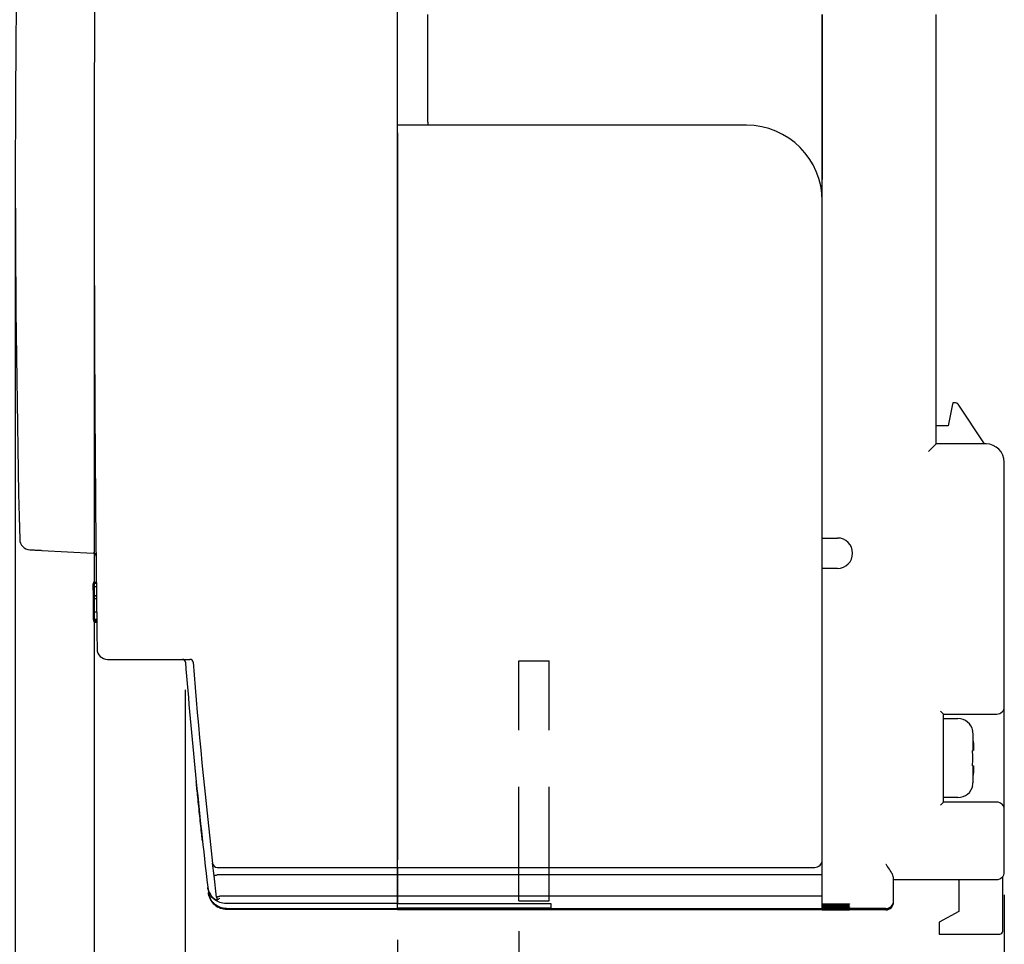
# Model space of a CAD drawing. Extents: x 2148 to 5199, y -907 to 1537.
# Tile 26 of 29: x 4783 to 4848, y 1315 to 1376. Entities that reach past the tile are written whole.
import ezdxf

# ---------------------------------------------------------------- set-up
doc = ezdxf.new("R2010")
doc.units = 0
doc.header["$LTSCALE"] = 3
doc.header["$MEASUREMENT"] = 0
doc.linetypes.add('HIDDEN', pattern=[0.375, 0.25, -0.125])
doc.layers.get('0').update_dxf_attribs({"linetype": 'CONTINUOUS'})
doc.layers.get('Defpoints').update_dxf_attribs({"linetype": 'CONTINUOUS'})
doc.layers.add('di', color=3, linetype='CONTINUOUS')
doc.styles.add('KIM', font='ROMANS.shx', dxfattribs={"height": 5, "bigfont": 'GSG1.shx'})
doc.styles.get("Standard").update_dxf_attribs({"font": 'romans.shx', "height": 3, "bigfont": 'ghs.shx'})
doc.dimstyles.new('STANDARD$0', dxfattribs={"dimtxt": 5, "dimasz": 5, "dimexe": 1, "dimexo": 2, "dimgap": 2, "dimtad": 1, "dimdec": 4, "dimzin": 12, "dimdsep": 46, "dimtxsty": 'KIM', "dimcen": -1, "dimdle": 0.1, "dimadec": 0, "dimazin": 0, "dimtfac": 1, "dimtdec": 4, "dimtmove": 0, "dimatfit": 3, "dimfxl": 0, "dimtolj": 1, "dimtzin": 0, "dimarcsym": 0})

# ---------------------------------------------------------------- blocks, each defined once
blk = doc.blocks.new('*D45')
at = {"layer": 'Defpoints', "color": 0}
for p in [(4848.395, 1320.534), (4816.395, 1318.134), (4848.395, 1304.508)]:
    blk.add_point(p, dxfattribs=at)
at = {"layer": 'di'}
for p, q in [((4848.395, 1318.534), (4848.395, 1302.508)), ((4816.395, 1316.134), (4816.395, 1302.508)), ((4819.195, 1304.508), (4845.595, 1304.508))]:
    blk.add_line(p, q, dxfattribs=at)
for points in [[(4819.195, 1304.974), (4819.195, 1304.041), (4816.395, 1304.508)], [(4845.595, 1304.974), (4845.595, 1304.041), (4848.395, 1304.508)]]:
    blk.add_solid(points, dxfattribs=at)
at = {"layer": 'di', "insert": (4832.653, 1308.008), "char_height": 3, "attachment_point": 5}
blk.add_mtext('\\A1;32', dxfattribs=at)
blk = doc.blocks.new('*D46')
at = {"layer": 'Defpoints', "color": 0}
for p in [(4794.395, 1334.034), (4848.395, 1320.034), (4848.395, 1288.508)]:
    blk.add_point(p, dxfattribs=at)
at = {"layer": 'di'}
for p, q in [((4794.395, 1332.034), (4794.395, 1286.508)), ((4848.395, 1318.034), (4848.395, 1286.508)), ((4797.195, 1288.508), (4845.595, 1288.508))]:
    blk.add_line(p, q, dxfattribs=at)
for points in [[(4797.195, 1288.974), (4797.195, 1288.041), (4794.395, 1288.508)], [(4845.595, 1288.974), (4845.595, 1288.041), (4848.395, 1288.508)]]:
    blk.add_solid(points, dxfattribs=at)
at = {"layer": 'di', "insert": (4821.464, 1292.008), "char_height": 3, "attachment_point": 5}
blk.add_mtext('\\A1;54', dxfattribs=at)
blk = doc.blocks.new('*D47')
at = {"layer": 'Defpoints', "color": 0}
for p in [(4783.195, 1366.034), (4848.395, 1319.534), (4848.395, 1272.508)]:
    blk.add_point(p, dxfattribs=at)
at = {"layer": 'di'}
for p, q in [((4783.195, 1364.034), (4783.195, 1270.508)), ((4848.395, 1317.534), (4848.395, 1270.508)), ((4785.995, 1272.508), (4845.595, 1272.508))]:
    blk.add_line(p, q, dxfattribs=at)
for points in [[(4785.995, 1272.974), (4785.995, 1272.041), (4783.195, 1272.508)], [(4845.595, 1272.974), (4845.595, 1272.041), (4848.395, 1272.508)]]:
    blk.add_solid(points, dxfattribs=at)
at = {"layer": 'di', "insert": (4813.474, 1276.008), "char_height": 3, "attachment_point": 5}
blk.add_mtext('\\A1;65.2', dxfattribs=at)
blk = doc.blocks.new('*D48')
at = {"layer": 'Defpoints', "color": 0}
for p in [(4788.395, 1366.034), (4848.395, 1319.034), (4848.395, 1280.508)]:
    blk.add_point(p, dxfattribs=at)
at = {"layer": 'di'}
for p, q in [((4788.395, 1364.034), (4788.395, 1278.508)), ((4848.395, 1317.034), (4848.395, 1278.508)), ((4791.195, 1280.508), (4845.595, 1280.508))]:
    blk.add_line(p, q, dxfattribs=at)
for points in [[(4791.195, 1280.974), (4791.195, 1280.041), (4788.395, 1280.508)], [(4845.595, 1280.974), (4845.595, 1280.041), (4848.395, 1280.508)]]:
    blk.add_solid(points, dxfattribs=at)
at = {"layer": 'di', "insert": (4817.145, 1284.008), "char_height": 3, "attachment_point": 5}
blk.add_mtext('\\A1;60', dxfattribs=at)
blk = doc.blocks.new('*D49')
at = {"layer": 'Defpoints', "color": 0}
for p in [(4808.395, 1317.55), (4848.395, 1317.55), (4848.395, 1296.508)]:
    blk.add_point(p, dxfattribs=at)
at = {"layer": 'di'}
for p, q in [((4808.395, 1315.55), (4808.395, 1294.508)), ((4848.395, 1315.55), (4848.395, 1294.508)), ((4811.195, 1296.508), (4845.595, 1296.508))]:
    blk.add_line(p, q, dxfattribs=at)
for points in [[(4811.195, 1296.974), (4811.195, 1296.041), (4808.395, 1296.508)], [(4845.595, 1296.974), (4845.595, 1296.041), (4848.395, 1296.508)]]:
    blk.add_solid(points, dxfattribs=at)
at = {"layer": 'di', "insert": (4827.933, 1300.008), "char_height": 3, "attachment_point": 5}
blk.add_mtext('\\A1;40', dxfattribs=at)
blk = doc.blocks.new('*D50')
at = {"layer": 'Defpoints', "color": 0}
for p in [(4769.493, 1375.834), (4848.395, 1313.055), (4848.395, 1264.508)]:
    blk.add_point(p, dxfattribs=at)
at = {"layer": 'di'}
for p, q in [((4769.493, 1373.834), (4769.493, 1262.508)), ((4848.395, 1311.055), (4848.395, 1262.508)), ((4772.293, 1264.508), (4845.595, 1264.508))]:
    blk.add_line(p, q, dxfattribs=at)
for points in [[(4772.293, 1264.974), (4772.293, 1264.041), (4769.493, 1264.508)], [(4845.595, 1264.974), (4845.595, 1264.041), (4848.395, 1264.508)]]:
    blk.add_solid(points, dxfattribs=at)
at = {"layer": 'di', "insert": (4809.381, 1268.008), "char_height": 3, "attachment_point": 5}
blk.add_mtext('\\A1;79', dxfattribs=at)

msp = doc.modelspace()

# ---------------------------------------------------------------- linework, layer by layer
for p, q in [((4808.395, 1320.634), (4808.395, 1411.434)), ((4810.395, 1369.434), (4810.395, 1376.534)), ((4836.395, 1364.234), (4836.395, 1376.534)), ((4836.395, 1376.534), (4836.395, 1365.663)), ((4843.895, 1348.234), (4843.895, 1376.534)), ((4831.395, 1369.234), (4808.395, 1369.234)), ((4810.395, 1369.434), (4810.395, 1369.234)), ((4808.395, 1368.734), (4808.395, 1320.834)), ((4836.395, 1320.834), (4836.395, 1364.234)), ((4844.995, 1350.934), (4844.955, 1350.734)), ((4845.188, 1350.934), (4844.995, 1350.934)), ((4847.095, 1348.234), (4845.355, 1350.845)), ((4844.955, 1350.734), (4844.695, 1349.434)), ((4844.695, 1349.434), (4843.895, 1349.434)), ((4843.395, 1347.734), (4843.895, 1348.234)), ((4847.195, 1348.234), (4843.895, 1348.234)), ((4848.395, 1330.934), (4848.395, 1347.034)), ((4836.395, 1342.034), (4837.395, 1342.034)), ((4784.95, 1341.221), (4788.328, 1341.044)), ((4837.395, 1340.034), (4836.395, 1340.034)), ((4788.535, 1339.098), (4788.335, 1339.098)), ((4788.535, 1339.034), (4788.335, 1339.034)), ((4788.336, 1338.938), (4788.335, 1339.034)), ((4788.538, 1338.825), (4788.338, 1338.825)), ((4788.544, 1338.233), (4788.344, 1338.233)), ((4788.346, 1338.046), (4788.344, 1338.197)), ((4788.544, 1338.196), (4788.344, 1338.196)), ((4788.346, 1338.017), (4788.344, 1338.196)), ((4788.546, 1338.017), (4788.346, 1338.017)), ((4788.348, 1337.821), (4788.346, 1338.017)), ((4788.35, 1337.673), (4788.347, 1337.919)), ((4788.351, 1337.56), (4788.348, 1337.821)), ((4788.353, 1337.42), (4788.35, 1337.673)), ((4788.356, 1337.151), (4788.351, 1337.56)), ((4788.359, 1336.825), (4788.355, 1337.207)), ((4788.359, 1336.829), (4788.355, 1337.165)), ((4788.556, 1337.151), (4788.356, 1337.151)), ((4788.561, 1336.67), (4788.361, 1336.67)), ((4788.562, 1336.598), (4788.362, 1336.598)), ((4788.363, 1336.534), (4788.362, 1336.598)), ((4788.563, 1336.534), (4788.363, 1336.534)), ((4788.563, 1336.47), (4788.363, 1336.47)), ((4789.284, 1334.034), (4794.712, 1334.034)), ((4848.395, 1324.134), (4848.395, 1330.934)), ((4844.395, 1330.434), (4844.195, 1330.634)), ((4844.395, 1324.634), (4844.395, 1330.434)), ((4844.395, 1330.434), (4847.895, 1330.434)), ((4844.395, 1330.134), (4845.337, 1330.134)), ((4846.3, 1329.334), (4846.317, 1329.334)), ((4846.336, 1328.034), (4846.336, 1329.104)), ((4846.336, 1325.964), (4846.336, 1327.034)), ((4845.337, 1324.934), (4844.395, 1324.934)), ((4844.195, 1324.434), (4844.395, 1324.634)), ((4847.895, 1324.634), (4844.395, 1324.634)), ((4848.395, 1320.534), (4848.395, 1324.134)), ((4796.301, 1319.77), (4796.205, 1320.6)), ((4796.906, 1320.334), (4808.395, 1320.334)), ((4808.395, 1320.334), (4808.395, 1320.634)), ((4808.395, 1320.334), (4808.395, 1319.834)), ((4808.395, 1320.334), (4835.895, 1320.334)), ((4808.395, 1319.834), (4808.395, 1320.334)), ((4836.395, 1319.834), (4836.395, 1320.834)), ((4836.395, 1319.834), (4836.395, 1320.834)), ((4848.395, 1320.034), (4848.395, 1320.534)), ((4796.467, 1318.369), (4796.301, 1319.77)), ((4796.504, 1319.834), (4796.495, 1319.834)), ((4808.395, 1319.834), (4796.504, 1319.834)), ((4808.395, 1319.834), (4808.395, 1318.434)), ((4836.395, 1319.834), (4808.395, 1319.834)), ((4808.395, 1318.434), (4808.395, 1319.834)), ((4836.395, 1318.434), (4836.395, 1319.834)), ((4841.095, 1318.521), (4841.095, 1319.668)), ((4848.295, 1316.134), (4848.295, 1319.734)), ((4795.887, 1319.01), (4795.924, 1318.699)), ((4841.095, 1319.534), (4847.895, 1319.534)), ((4845.395, 1319.534), (4845.395, 1317.434)), ((4795.925, 1318.685), (4795.933, 1318.625)), ((4796.66, 1318.434), (4796.67, 1318.434)), ((4808.395, 1318.434), (4796.67, 1318.434)), ((4808.395, 1318.434), (4808.395, 1318.229)), ((4836.395, 1318.434), (4808.395, 1318.434)), ((4808.395, 1318.229), (4808.395, 1318.434)), ((4836.395, 1318.229), (4836.395, 1318.434)), ((4841.095, 1318.122), (4841.095, 1318.521)), ((4796.49, 1318.178), (4796.49, 1318.178)), ((4796.544, 1317.73), (4796.544, 1317.73)), ((4808.395, 1317.95), (4797.079, 1317.95)), ((4797.079, 1317.95), (4797.079, 1317.95)), ((4808.395, 1318.029), (4808.395, 1318.229)), ((4808.395, 1318.229), (4808.395, 1318.029)), ((4808.395, 1317.95), (4808.395, 1318.029)), ((4808.395, 1318.029), (4808.395, 1317.958)), ((4808.395, 1317.958), (4818.495, 1317.958)), ((4808.395, 1317.95), (4808.395, 1317.95)), ((4808.395, 1317.841), (4808.395, 1317.95)), ((4808.395, 1317.641), (4808.395, 1317.841)), ((4818.495, 1317.958), (4818.495, 1317.637)), ((4836.395, 1318.029), (4836.395, 1318.229)), ((4836.395, 1317.606), (4836.395, 1318.029)), ((4836.395, 1317.934), (4837.695, 1317.934)), ((4837.695, 1317.895), (4836.395, 1317.895)), ((4836.395, 1317.86), (4837.495, 1317.86)), ((4837.495, 1317.825), (4836.395, 1317.825)), ((4836.395, 1317.794), (4837.495, 1317.794)), ((4837.495, 1317.763), (4836.395, 1317.763)), ((4836.395, 1317.735), (4837.495, 1317.735)), ((4837.495, 1317.708), (4836.395, 1317.708)), ((4836.395, 1317.684), (4837.495, 1317.684)), ((4838.195, 1317.921), (4838.195, 1317.907)), ((4838.195, 1317.845), (4838.195, 1317.84)), ((4838.195, 1317.78), (4838.195, 1317.776)), ((4838.195, 1317.723), (4838.195, 1317.72)), ((4838.195, 1317.674), (4838.195, 1317.671)), ((4841.095, 1318.073), (4841.095, 1318.122)), ((4841.095, 1318.034), (4841.095, 1318.073)), ((4808.395, 1317.606), (4797.12, 1317.606)), ((4808.395, 1317.56), (4797.125, 1317.56)), ((4808.395, 1317.606), (4808.395, 1317.641)), ((4818.495, 1317.637), (4808.395, 1317.637)), ((4808.395, 1317.637), (4808.395, 1317.606)), ((4808.395, 1317.582), (4808.395, 1317.606)), ((4836.395, 1317.606), (4808.395, 1317.606)), ((4808.395, 1317.606), (4808.395, 1317.582)), ((4808.395, 1317.56), (4808.395, 1317.582)), ((4808.395, 1317.582), (4808.395, 1317.562)), ((4808.395, 1317.562), (4818.495, 1317.562)), ((4818.495, 1317.562), (4818.495, 1317.534)), ((4836.395, 1317.534), (4818.495, 1317.534)), ((4837.495, 1317.661), (4836.395, 1317.661)), ((4840.595, 1317.622), (4836.395, 1317.622)), ((4836.395, 1317.582), (4836.395, 1317.606)), ((4836.395, 1317.534), (4836.395, 1317.582)), ((4836.395, 1317.553), (4837.695, 1317.553)), ((4837.695, 1317.546), (4836.395, 1317.546)), ((4836.395, 1317.54), (4837.495, 1317.54)), ((4837.495, 1317.536), (4836.395, 1317.536)), ((4836.395, 1317.535), (4837.495, 1317.535)), ((4838.195, 1317.551), (4838.195, 1317.548)), ((4838.195, 1317.538), (4838.195, 1317.538)), ((4840.595, 1317.534), (4838.195, 1317.534)), ((4838.195, 1317.534), (4838.195, 1317.534)), ((4845.395, 1317.434), (4844.095, 1316.734)), ((4844.095, 1316.734), (4844.095, 1316.134)), ((4844.095, 1316.134), (4844.095, 1315.934)), ((4844.095, 1315.934), (4848.095, 1315.934))]:
    msp.add_line(p, q)
at = {"linetype": 'HIDDEN', "ltscale": 10}
for p, q in [((4816.395, 1318.134), (4816.395, 1333.934)), ((4816.395, 1333.934), (4818.395, 1333.934)), ((4818.395, 1318.134), (4818.395, 1333.934)), ((4816.395, 1318.134), (4818.395, 1318.134))]:
    msp.add_line(p, q, dxfattribs=at)
at = {"flags": 128}
for points in [[(4788.355, 1337.207), (4788.355, 1337.231), (4788.354, 1337.255), (4788.354, 1337.279), (4788.354, 1337.304), (4788.354, 1337.328), (4788.353, 1337.352), (4788.353, 1337.376), (4788.353, 1337.4)], [(4788.362, 1336.598), (4788.361, 1336.675), (4788.36, 1336.751), (4788.359, 1336.827), (4788.358, 1336.903), (4788.358, 1336.979), (4788.357, 1337.055), (4788.356, 1337.131), (4788.355, 1337.207)], [(4788.362, 1336.598), (4788.361, 1336.638), (4788.361, 1336.67)], [(4796.467, 1318.369), (4796.47, 1318.345), (4796.473, 1318.322), (4796.475, 1318.298), (4796.478, 1318.274), (4796.481, 1318.25), (4796.484, 1318.226), (4796.487, 1318.202), (4796.49, 1318.178)]]:
    msp.add_lwpolyline(points, dxfattribs=at)
for centre, radius, start, end in [((7388.395, 1366.034), 2600, 179.310045, 180.689955), ((5783.395, 1366.034), 1000.2, 178.619947, 181.380053), ((4831.395, 1364.234), 5, 0, 90), ((4845.188, 1350.734), 0.2, 33.69007, 90), ((4847.195, 1347.034), 1.2, 0, 90), ((4784.185, 1341.962), 0.7, 181.38005, 267), ((4837.395, 1341.034), 1, 270, 90), ((4788.317, 1340.844), 0.2, 0.55507, 87), ((4789.284, 1334.734), 0.7, 180.68996, 270), ((4794.211, 1333.834), 0.2, 4.61499, 90), ((4794.712, 1333.834), 0.2, 4.62078, 90), ((5193.113, 1366.034), 400, 184.61499, 186.74736), ((5193.113, 1366.034), 399.5, 184.62078, 186.53023), ((4847.895, 1330.934), 0.5, 270, 0), ((4845.337, 1329.134), 1, 11.5457, 90), ((4845.337, 1325.934), 1, 270, 348.4624), ((4847.895, 1324.134), 0.5, 0, 90), ((4796.503, 1320.634), 0.3, 186.53023, 270), ((4835.895, 1320.834), 0.5, 270, 0), ((4847.895, 1320.034), 0.5, 270, 0), ((4840.595, 1318.122), 0.5, 269.99804, 359.99804), ((4840.595, 1318.034), 0.5, 270, 0), ((4848.095, 1316.134), 0.2, 270, 0)]:
    msp.add_arc(centre, radius, start, end)
for points, knots in [([(4836.395, 1364.234), (4836.395, 1364.239), (4836.395, 1364.58), (4836.395, 1365.052), (4836.395, 1365.529), (4836.395, 1365.663)], [0, 0, 0, 0, 0.009794, 0.722474, 1, 1, 1, 1]), ([(4784.148, 1341.263), (4784.152, 1341.263), (4784.162, 1341.262), (4784.257, 1341.257), (4784.438, 1341.248), (4784.679, 1341.235), (4784.859, 1341.226), (4784.95, 1341.221)], [0, 0, 0, 0, 0.139221, 0.353824, 0.569028, 0.784519, 1, 1, 1, 1]), ([(4788.338, 1338.825), (4788.337, 1338.859), (4788.336, 1338.927), (4788.336, 1339.017), (4788.335, 1339.027), (4788.335, 1339.034)], [0, 0, 0, 0, 0.24948, 0.49847, 1, 1, 1, 1]), ([(4788.344, 1338.233), (4788.343, 1338.339), (4788.341, 1338.498), (4788.339, 1338.699), (4788.338, 1338.783), (4788.338, 1338.825)], [0, 0, 0, 0, 0.501075, 0.750315, 1, 1, 1, 1]), ([(4788.361, 1336.67), (4788.36, 1336.756), (4788.358, 1336.926), (4788.356, 1337.076), (4788.356, 1337.151)], [0, 0, 0, 0, 0.502014, 1, 1, 1, 1]), ([(4846.336, 1329.104), (4846.333, 1329.137), (4846.328, 1329.215), (4846.31, 1329.291), (4846.3, 1329.334)], [0, 0, 0, 0, 0.428206, 1, 1, 1, 1]), ([(4846.361, 1328.534), (4846.36, 1328.559), (4846.352, 1328.749), (4846.343, 1328.939), (4846.336, 1329.104)], [0, 0, 0, 0, 0.128888, 1, 1, 1, 1]), ([(4846.361, 1328.534), (4846.363, 1328.478), (4846.368, 1328.366), (4846.371, 1328.216), (4846.37, 1328.103), (4846.366, 1328.043), (4846.362, 1328.037), (4846.361, 1328.034)], [0, 0, 0, 0, 0.214612, 0.429239, 0.643513, 0.857576, 1, 1, 1, 1]), ([(4846.3, 1328.034), (4846.31, 1328.034), (4846.328, 1328.034), (4846.333, 1328.034), (4846.336, 1328.034)], [0, 0, 0, 0, 0.571794, 1, 1, 1, 1]), ([(4846.336, 1327.034), (4846.333, 1327.034), (4846.328, 1327.034), (4846.31, 1327.034), (4846.3, 1327.034)], [0, 0, 0, 0, 0.428206, 1, 1, 1, 1]), ([(4846.361, 1327.034), (4846.363, 1327.029), (4846.368, 1327.018), (4846.371, 1326.932), (4846.37, 1326.805), (4846.366, 1326.664), (4846.362, 1326.571), (4846.361, 1326.534)], [0, 0, 0, 0, 0.214612, 0.429239, 0.643513, 0.857576, 1, 1, 1, 1]), ([(4846.336, 1325.964), (4846.343, 1326.13), (4846.352, 1326.32), (4846.36, 1326.51), (4846.361, 1326.534)], [0, 0, 0, 0, 0.871112, 1, 1, 1, 1]), ([(4795.536, 1322.079), (4795.521, 1322.212), (4795.486, 1322.53), (4795.426, 1323.076), (4795.359, 1323.703), (4795.292, 1324.339), (4795.21, 1325.13), (4795.156, 1325.655), (4795.123, 1325.989)], [0, 0, 0, 0, 0.111592, 0.26571, 0.419831, 0.574549, 0.729265, 1, 1, 1, 1]), ([(4846.3, 1325.734), (4846.312, 1325.788), (4846.33, 1325.864), (4846.334, 1325.942), (4846.336, 1325.964)], [0, 0, 0, 0, 0.70684, 1, 1, 1, 1]), ([(4846.317, 1325.734), (4846.317, 1325.734), (4846.322, 1325.734), (4846.311, 1325.734), (4846.3, 1325.734)], [0, 0, 0, 0, 0.001284, 1, 1, 1, 1]), ([(4796.503, 1320.334), (4796.505, 1320.334), (4796.51, 1320.334), (4796.557, 1320.334), (4796.648, 1320.334), (4796.769, 1320.334), (4796.86, 1320.334), (4796.906, 1320.334)], [0, 0, 0, 0, 0.136761, 0.351246, 0.567071, 0.783547, 1, 1, 1, 1]), ([(4841.095, 1319.668), (4841.085, 1319.717), (4841.064, 1319.823), (4840.917, 1320.07), (4840.751, 1320.315), (4840.632, 1320.482), (4840.596, 1320.533), (4840.595, 1320.534)], [0, 0, 0, 0, 0.2178225, 0.4765661, 0.8410136, 0.9946078, 1, 1, 1, 1]), ([(4796.301, 1319.77), (4796.301, 1319.77), (4796.301, 1319.774), (4796.305, 1319.782), (4796.327, 1319.796), (4796.371, 1319.811), (4796.429, 1319.825), (4796.473, 1319.831), (4796.495, 1319.834)], [0, 0, 0, 0, 0.0143033, 0.1552665, 0.3704072, 0.5814984, 0.7907165, 1, 1, 1, 1]), ([(4795.884, 1319.038), (4795.896, 1318.968), (4795.919, 1318.832), (4796.009, 1318.613), (4796.187, 1318.342), (4796.376, 1318.219), (4796.494, 1318.141)], [0, 0, 0, 0, 0.167844, 0.32738, 0.578354, 1, 1, 1, 1]), ([(4795.884, 1319.038), (4795.884, 1319.032), (4795.885, 1319.023), (4795.886, 1319.014), (4795.887, 1319.01)], [0, 0, 0, 0, 0.554792, 1, 1, 1, 1]), ([(4795.923, 1318.851), (4795.917, 1318.863), (4795.895, 1318.913), (4795.891, 1318.968), (4795.887, 1319.01)], [0, 0, 0, 0, 0.23558, 1, 1, 1, 1]), ([(4795.924, 1318.699), (4795.953, 1318.566), (4796.011, 1318.302), (4796.259, 1317.969), (4796.594, 1317.735), (4796.899, 1317.648), (4797.074, 1317.642), (4797.115, 1317.641)], [0, 0, 0, 0, 0.232267, 0.464536, 0.696798, 0.929043, 1, 1, 1, 1]), ([(4795.924, 1318.699), (4795.924, 1318.697), (4795.925, 1318.692), (4795.925, 1318.688), (4795.925, 1318.685)], [0, 0, 0, 0, 0.481947, 1, 1, 1, 1]), ([(4796.539, 1317.77), (4796.44, 1317.836), (4796.262, 1317.955), (4796.072, 1318.215), (4795.964, 1318.46), (4795.938, 1318.614), (4795.925, 1318.685)], [0, 0, 0, 0, 0.352205, 0.632298, 0.830242, 1, 1, 1, 1]), ([(4795.933, 1318.625), (4795.945, 1318.554), (4795.971, 1318.402), (4796.076, 1318.163), (4796.264, 1317.903), (4796.443, 1317.786), (4796.545, 1317.719)], [0, 0, 0, 0, 0.168728, 0.363798, 0.636594, 1, 1, 1, 1]), ([(4795.933, 1318.625), (4795.933, 1318.623), (4795.933, 1318.621), (4795.933, 1318.619), (4795.934, 1318.617)], [0, 0, 0, 0, 0.536412, 1, 1, 1, 1]), ([(4795.965, 1318.469), (4795.961, 1318.478), (4795.941, 1318.525), (4795.937, 1318.576), (4795.934, 1318.617)], [0, 0, 0, 0, 0.191213, 1, 1, 1, 1]), ([(4797.079, 1317.95), (4796.943, 1317.963), (4796.672, 1317.99), (4796.32, 1318.2), (4796.09, 1318.424), (4796.029, 1318.589), (4796.015, 1318.627)], [0, 0, 0, 0, 0.3027189, 0.6054281, 0.9081823, 1, 1, 1, 1]), ([(4796.467, 1318.369), (4796.467, 1318.37), (4796.466, 1318.373), (4796.471, 1318.381), (4796.493, 1318.395), (4796.537, 1318.411), (4796.595, 1318.424), (4796.639, 1318.431), (4796.66, 1318.434)], [0, 0, 0, 0, 0.014306, 0.155256, 0.370396, 0.58149, 0.790712, 1, 1, 1, 1]), ([(4796.49, 1318.178), (4796.492, 1318.18), (4796.496, 1318.183), (4796.525, 1318.202), (4796.566, 1318.23), (4796.617, 1318.267), (4796.656, 1318.295), (4796.675, 1318.309), (4796.675, 1318.31)], [0, 0, 0, 0, 0.187029, 0.373742, 0.568779, 0.784584, 0.990806, 1, 1, 1, 1]), ([(4796.49, 1318.178), (4796.491, 1318.17), (4796.492, 1318.157), (4796.494, 1318.145), (4796.494, 1318.141)], [0, 0, 0, 0, 0.6504977, 1, 1, 1, 1]), ([(4797.125, 1317.56), (4796.988, 1317.569), (4796.771, 1317.583), (4796.589, 1317.699), (4796.522, 1317.742)], [0, 0, 0, 0, 0.630856, 1, 1, 1, 1]), ([(4797.12, 1317.606), (4796.984, 1317.618), (4796.781, 1317.635), (4796.601, 1317.725), (4796.541, 1317.755)], [0, 0, 0, 0, 0.670016, 1, 1, 1, 1]), ([(4796.544, 1317.73), (4796.544, 1317.728), (4796.545, 1317.724), (4796.545, 1317.72), (4796.545, 1317.719)], [0, 0, 0, 0, 0.646884, 1, 1, 1, 1]), ([(4837.495, 1317.86), (4837.498, 1317.86), (4837.579, 1317.86), (4837.739, 1317.859), (4837.947, 1317.857), (4838.103, 1317.853), (4838.184, 1317.848), (4838.192, 1317.846), (4838.195, 1317.845)], [0, 0, 0, 0, 0.007024, 0.221634, 0.436244, 0.650887, 0.865583, 1, 1, 1, 1]), ([(4838.195, 1317.84), (4838.187, 1317.838), (4838.172, 1317.835), (4838.051, 1317.83), (4837.874, 1317.827), (4837.677, 1317.825), (4837.547, 1317.825), (4837.495, 1317.825)], [0, 0, 0, 0, 0.214757, 0.429514, 0.644248, 0.858934, 1, 1, 1, 1]), ([(4837.495, 1317.794), (4837.498, 1317.794), (4837.579, 1317.794), (4837.739, 1317.793), (4837.947, 1317.791), (4838.103, 1317.787), (4838.184, 1317.784), (4838.192, 1317.781), (4838.195, 1317.78)], [0, 0, 0, 0, 0.0069967, 0.2216216, 0.4362467, 0.6508989, 0.8655923, 1, 1, 1, 1]), ([(4838.195, 1317.776), (4838.187, 1317.775), (4838.172, 1317.772), (4838.051, 1317.768), (4837.874, 1317.765), (4837.677, 1317.763), (4837.547, 1317.763), (4837.495, 1317.763)], [0, 0, 0, 0, 0.214743, 0.429488, 0.644213, 0.8589, 1, 1, 1, 1]), ([(4837.495, 1317.735), (4837.498, 1317.735), (4837.579, 1317.735), (4837.739, 1317.735), (4837.947, 1317.733), (4838.103, 1317.73), (4838.184, 1317.726), (4838.192, 1317.724), (4838.195, 1317.723)], [0, 0, 0, 0, 0.006972, 0.221611, 0.43625, 0.650909, 0.865601, 1, 1, 1, 1]), ([(4838.195, 1317.72), (4838.187, 1317.718), (4838.172, 1317.716), (4838.051, 1317.712), (4837.874, 1317.71), (4837.677, 1317.708), (4837.547, 1317.708), (4837.495, 1317.708)], [0, 0, 0, 0, 0.214732, 0.429464, 0.644182, 0.85887, 1, 1, 1, 1]), ([(4837.495, 1317.684), (4837.498, 1317.684), (4837.579, 1317.684), (4837.739, 1317.684), (4837.947, 1317.682), (4838.103, 1317.679), (4838.184, 1317.676), (4838.192, 1317.674), (4838.195, 1317.674)], [0, 0, 0, 0, 0.006951, 0.221601, 0.436252, 0.650918, 0.865609, 1, 1, 1, 1]), ([(4838.195, 1317.671), (4838.187, 1317.67), (4838.172, 1317.667), (4838.051, 1317.664), (4837.874, 1317.662), (4837.677, 1317.661), (4837.547, 1317.661), (4837.495, 1317.661)], [0, 0, 0, 0, 0.214722, 0.429444, 0.644155, 0.858845, 1, 1, 1, 1]), ([(4837.695, 1317.934), (4837.697, 1317.934), (4837.755, 1317.934), (4837.869, 1317.933), (4838.018, 1317.931), (4838.13, 1317.928), (4838.187, 1317.924), (4838.193, 1317.922), (4838.195, 1317.921)], [0, 0, 0, 0, 0.007058, 0.22165, 0.436242, 0.650875, 0.865573, 1, 1, 1, 1]), ([(4838.195, 1317.907), (4838.19, 1317.905), (4838.179, 1317.903), (4838.092, 1317.899), (4837.965, 1317.896), (4837.825, 1317.895), (4837.732, 1317.895), (4837.695, 1317.895)], [0, 0, 0, 0, 0.214771, 0.429543, 0.644286, 0.85897, 1, 1, 1, 1]), ([(4837.495, 1317.54), (4837.498, 1317.54), (4837.579, 1317.54), (4837.739, 1317.54), (4837.947, 1317.54), (4838.103, 1317.539), (4838.184, 1317.539), (4838.192, 1317.538), (4838.195, 1317.538)], [0, 0, 0, 0, 0.006893, 0.221576, 0.43626, 0.650945, 0.865631, 1, 1, 1, 1]), ([(4838.195, 1317.538), (4838.187, 1317.538), (4838.172, 1317.537), (4838.051, 1317.537), (4837.874, 1317.537), (4837.677, 1317.536), (4837.547, 1317.536), (4837.495, 1317.536)], [0, 0, 0, 0, 0.214694, 0.429389, 0.644083, 0.858777, 1, 1, 1, 1]), ([(4837.495, 1317.535), (4837.498, 1317.535), (4837.579, 1317.535), (4837.739, 1317.535), (4837.947, 1317.534), (4838.103, 1317.534), (4838.184, 1317.534), (4838.192, 1317.534), (4838.195, 1317.534)], [0, 0, 0, 0, 0.006891, 0.221576, 0.436261, 0.650946, 0.865632, 1, 1, 1, 1]), ([(4837.695, 1317.553), (4837.697, 1317.553), (4837.755, 1317.553), (4837.869, 1317.553), (4838.018, 1317.553), (4838.13, 1317.552), (4838.187, 1317.551), (4838.193, 1317.551), (4838.195, 1317.551)], [0, 0, 0, 0, 0.006898, 0.221579, 0.43626, 0.650943, 0.865629, 1, 1, 1, 1]), ([(4838.195, 1317.548), (4838.19, 1317.548), (4838.179, 1317.547), (4838.092, 1317.546), (4837.966, 1317.546), (4837.825, 1317.546), (4837.732, 1317.546), (4837.695, 1317.546)], [0, 0, 0, 0, 0.2146965, 0.4293931, 0.6440885, 0.8587819, 1, 1, 1, 1])]:
    msp.add_open_spline(points, degree=3, knots=knots)
msp.add_open_spline([(4846.3, 1327.034), (4846.308, 1327.201), (4846.325, 1327.534), (4846.308, 1327.868), (4846.3, 1328.034)], degree=3)

# ---------------------------------------------------------------- dimensions: what is measured, and where the dimension line sits
at = {"layer": 'di'}
dim = msp.add_linear_dim(base=(4848.395, 1264.508), p1=(4769.493, 1375.834), p2=(4848.395, 1313.055), angle=180, text='79', dimstyle='STANDARD$0', override={"dimtxt": 3, "dimasz": 2.8, "dimexe": 2, "dimdec": 2, "dimzin": 8, "dimtxsty": 'Standard', "dimcen": 0, "dimclrd": 256, "dimclre": 256, "dimclrt": 256, "dimadec": 2, "dimazin": 2, "dimtfac": 0.6, "dimtdec": 2, "dimtmove": 0, "dimtzin": 8, "dimlwd": 65535, "dimlwe": 65535, "dimarcsym": 1}, dxfattribs=at)
dim.commit()
dim.dimension.update_dxf_attribs({"geometry": '*D50', "text_midpoint": (4809.381, 1264.508), "dimtype": 160})
for base, p1, p2, picture, middle in [((4848.395, 1272.508), (4783.195, 1366.034), (4848.395, 1319.534), '*D47', (4813.474, 1272.508)), ((4848.395, 1280.508), (4788.395, 1366.034), (4848.395, 1319.034), '*D48', (4817.145, 1280.508)), ((4848.395, 1288.508), (4794.395, 1334.034), (4848.395, 1320.034), '*D46', (4821.464, 1288.508)), ((4848.395, 1296.508), (4808.395, 1317.55), (4848.395, 1317.55), '*D49', (4827.933, 1296.508))]:
    dim = msp.add_linear_dim(base=base, p1=p1, p2=p2, angle=180, dimstyle='STANDARD$0', override={"dimtxt": 3, "dimasz": 2.8, "dimexe": 2, "dimdec": 2, "dimzin": 8, "dimtxsty": 'Standard', "dimcen": 0, "dimclrd": 256, "dimclre": 256, "dimclrt": 256, "dimadec": 2, "dimazin": 2, "dimtfac": 0.6, "dimtdec": 2, "dimtmove": 0, "dimtzin": 8, "dimlwd": 65535, "dimlwe": 65535, "dimarcsym": 1}, dxfattribs=at)
    dim.commit()
    dim.dimension.update_dxf_attribs({"geometry": picture, "text_midpoint": middle, "dimtype": 160})
dim = msp.add_linear_dim(base=(4848.395, 1304.508), p1=(4816.395, 1318.134), p2=(4848.395, 1320.534), dimstyle='STANDARD$0', override={"dimtxt": 3, "dimasz": 2.8, "dimexe": 2, "dimdec": 2, "dimzin": 8, "dimtxsty": 'Standard', "dimcen": 0, "dimclrd": 256, "dimclre": 256, "dimclrt": 256, "dimadec": 2, "dimazin": 2, "dimtfac": 0.6, "dimtdec": 2, "dimtmove": 0, "dimtzin": 8, "dimlwd": 65535, "dimlwe": 65535, "dimarcsym": 1}, dxfattribs=at)
dim.commit()
dim.dimension.update_dxf_attribs({"geometry": '*D45', "text_midpoint": (4832.653, 1304.508), "dimtype": 160})

doc.saveas('drawing.dxf')
